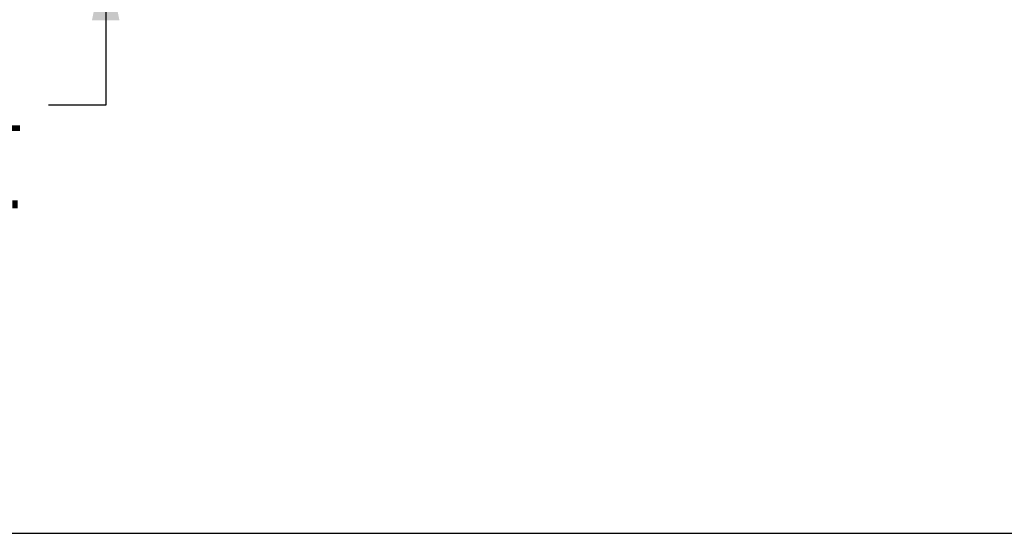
# Model space of a CAD drawing. Header units: inches. Extents: x 0 to 227, y 0 to 147.
# Tile 35 of 247: x 42 to 61, y 0 to 10. Entities that reach past the tile are written whole.
import ezdxf

# ---------------------------------------------------------------- set-up
doc = ezdxf.new("R2010")
doc.units = ezdxf.units.IN
doc.header["$LTSCALE"] = 12.466667
doc.header["$MEASUREMENT"] = 0
doc.layers.get('0').update_dxf_attribs({"linetype": 'CONTINUOUS'})
doc.layers.add('DIMENSIONS', color=7, linetype='CONTINUOUS')
doc.styles.get("Standard").update_dxf_attribs({"font": 'txt', "width": 0.8})
doc.dimstyles.new('DIMSTYLE_2', dxfattribs={"dimtxt": 1, "dimasz": 1.333333, "dimexe": 0.09, "dimexo": 0.07, "dimgap": 0.0375, "dimtad": 0, "dimtih": 1, "dimtoh": 1, "dimzin": 4, "dimdsep": 46, "dimtxsty": 'Standard', "dimblk": '_FILLED', "dimblk1": '_FILLED', "dimblk2": '_FILLED', "dimcen": 0.09, "dimadec": 0, "dimazin": 0, "dimtfac": 1, "dimtofl": 0, "dimtmove": 0, "dimatfit": 3, "dimldrblk": '_FILLED', "dimfxl": 0, "dimtolj": 1, "dimtzin": 4, "dimarcsym": 0})

# ---------------------------------------------------------------- blocks, each defined once
blk = doc.blocks.new('_FILLED')
at = {"color": 0, "linetype": 'ByBlock'}
blk.add_solid([(0, 0), (-1, 0.2), (-1, -0.2)], dxfattribs=at)
blk = doc.blocks.new('*D27')
at = {"layer": 'DIMENSIONS', "color": 2, "linetype": 'Continuous'}
for p, q in [((43.793, 12.598), (43.793, 15.265)), ((46.164, 12.598), (42.593, 12.598)), ((44.927, 11.286), (42.593, 11.286)), ((43.793, 11.286), (43.793, 8.305)), ((43.793, 8.305), (42.682, 8.305))]:
    blk.add_line(p, q, dxfattribs=at)
at = {"layer": 'DIMENSIONS', "color": 2, "linetype": 'Continuous', "xscale": 1.3333333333, "yscale": 1.3333333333, "zscale": 1.3333333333}
for p, rotation in [((43.793, 12.598), 270), ((43.793, 11.286), 90)]:
    blk.add_blockref('_FILLED', p, dxfattribs=dict(at, rotation=rotation))
at = {"layer": 'DIMENSIONS', "color": 2, "linetype": 'Continuous', "insert": (42.182, 8.805), "char_height": 1, "width": 3.2, "attachment_point": 3, "line_spacing_factor": 0.9}
blk.add_mtext('1.31\\Ptyp.', dxfattribs=at)

msp = doc.modelspace()

# ---------------------------------------------------------------- linework, layer by layer
at = {"color": 7, "linetype": 'Continuous'}
msp.add_line((0, 0), (226.667, 0), dxfattribs=at)

# ---------------------------------------------------------------- dimensions: what is measured, and where the dimension line sits
at = {"layer": 'DIMENSIONS', "color": 2, "linetype": 'Continuous'}
dim = msp.add_linear_dim(base=(43.793, 12.598), p1=(42.523, 11.286), p2=(46.234, 12.598), angle=90, text='<>\\Ptyp.', dimstyle='DIMSTYLE_2', dxfattribs=at)
dim.commit()
dim.dimension.update_dxf_attribs({"geometry": '*D27', "text_midpoint": (40.582, 7.555), "dimtype": 160})

doc.saveas('drawing.dxf')
